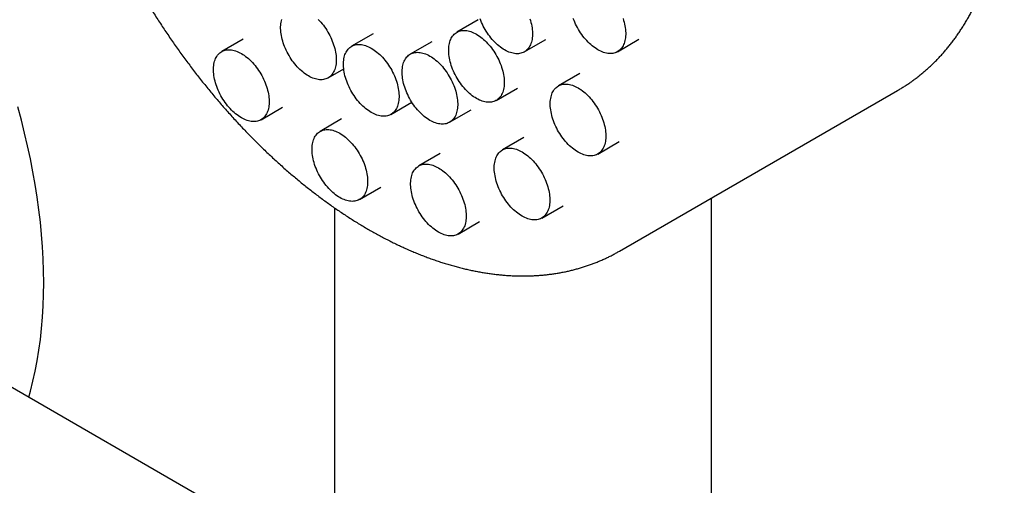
# Model space of a CAD drawing. Header units: millimetres. Extents: x 8 to 874, y 12 to 794.
# Tile 5 of 10: x 758 to 821, y 266 to 296. Entities that reach past the tile are written whole.
import ezdxf

# ---------------------------------------------------------------- set-up
doc = ezdxf.new("R2010")
doc.units = ezdxf.units.MM

msp = doc.modelspace()

# ---------------------------------------------------------------- linework, layer by layer
at = {"color": 7, "linetype": 'Continuous', "lineweight": 30}
for p, q in [((778.441, 260.602), (693.69, 309.528)), ((787.593, 295.874), (786.226, 295.085)), ((780.89, 294.986), (779.524, 294.197)), ((772.615, 294.649), (771.248, 293.86)), ((784.627, 294.484), (783.26, 293.695)), ((790.527, 293.838), (791.894, 294.627)), ((796.465, 293.85), (797.831, 294.639)), ((778.027, 292.182), (779.022, 292.757)), ((794.064, 292.463), (792.697, 291.674)), ((788.732, 290.745), (790.098, 291.534)), ((796.59, 281.154), (814.302, 291.379)), ((782.029, 289.857), (783.365, 290.628)), ((773.753, 289.52), (775.12, 290.309)), ((785.765, 289.355), (787.132, 290.144)), ((778.889, 289.569), (777.522, 288.78)), ((790.497, 288.386), (789.13, 287.597)), ((795.203, 287.334), (796.569, 288.123)), ((785.168, 287.37), (783.801, 286.581)), ((780.027, 284.441), (781.394, 285.23)), ((802.456, 207.102), (802.456, 284.54)), ((778.441, 283.908), (778.441, 207.102)), ((791.635, 283.258), (793.002, 284.047)), ((786.307, 282.242), (787.673, 283.031))]:
    msp.add_line(p, q, dxfattribs=at)
at = {"color": 7, "linetype": 'Continuous', "lineweight": 30, "flags": 128}
for points in [[(776.774, 292.306), (776.683, 292.362), (776.592, 292.422), (776.502, 292.488), (776.412, 292.559), (776.323, 292.634), (776.236, 292.714), (776.149, 292.799), (776.065, 292.887), (775.982, 292.98), (775.902, 293.076), (775.823, 293.175), (775.748, 293.277), (775.675, 293.383), (775.605, 293.491), (775.538, 293.601), (775.474, 293.713), (775.414, 293.827), (775.357, 293.942), (775.304, 294.059), (775.255, 294.176), (775.21, 294.294), (775.17, 294.411), (775.133, 294.529), (775.101, 294.646), (775.073, 294.762), (775.05, 294.878), (775.031, 294.992), (775.017, 295.104), (775.008, 295.214), (775.003, 295.322), (775.003, 295.427), (775.008, 295.53), (775.017, 295.629), (775.031, 295.725), (775.05, 295.818), (775.073, 295.906)], [(777.399, 295.906), (777.484, 295.817), (777.566, 295.725), (777.647, 295.629), (777.725, 295.53), (777.801, 295.427), (777.874, 295.322), (777.944, 295.214), (778.011, 295.104), (778.075, 294.991), (778.135, 294.877), (778.191, 294.762), (778.244, 294.646), (778.293, 294.529), (778.338, 294.411), (778.379, 294.293), (778.415, 294.176), (778.448, 294.058), (778.475, 293.942), (778.499, 293.827), (778.517, 293.713), (778.531, 293.601), (778.541, 293.49), (778.545, 293.383), (778.545, 293.277), (778.541, 293.175), (778.531, 293.075), (778.517, 292.979), (778.499, 292.887), (778.475, 292.798), (778.448, 292.714), (778.415, 292.634), (778.379, 292.559), (778.338, 292.488), (778.293, 292.422), (778.244, 292.362), (778.191, 292.306), (778.135, 292.256), (778.075, 292.212), (778.011, 292.173), (777.944, 292.14), (777.874, 292.113), (777.801, 292.092), (777.725, 292.077), (777.647, 292.068), (777.566, 292.065), (777.484, 292.068), (777.399, 292.077), (777.313, 292.092), (777.225, 292.113), (777.137, 292.14), (777.047, 292.173), (776.956, 292.212), (776.866, 292.256), (776.774, 292.306)], [(789.274, 293.962), (789.183, 294.018), (789.092, 294.078), (789.002, 294.144), (788.912, 294.215), (788.823, 294.29), (788.736, 294.37), (788.649, 294.455), (788.565, 294.543), (788.482, 294.636), (788.402, 294.732), (788.324, 294.831), (788.248, 294.933), (788.175, 295.039), (788.105, 295.147), (788.038, 295.257), (787.974, 295.369), (787.914, 295.483), (787.857, 295.598), (787.804, 295.715), (787.756, 295.832), (787.711, 295.95)], [(790.879, 295.949), (790.916, 295.832), (790.948, 295.714), (790.975, 295.598), (790.999, 295.483), (791.017, 295.369), (791.031, 295.257), (791.041, 295.146), (791.045, 295.039), (791.045, 294.933), (791.041, 294.831), (791.031, 294.731), (791.017, 294.635), (790.999, 294.543), (790.975, 294.454), (790.948, 294.37), (790.916, 294.29), (790.879, 294.215), (790.838, 294.144), (790.793, 294.078), (790.744, 294.018), (790.691, 293.962), (790.635, 293.912), (790.575, 293.868), (790.511, 293.829), (790.444, 293.796), (790.374, 293.769), (790.301, 293.748), (790.225, 293.733), (790.147, 293.724), (790.067, 293.721), (789.984, 293.724), (789.899, 293.733), (789.813, 293.748), (789.726, 293.769), (789.637, 293.796), (789.547, 293.829), (789.457, 293.868), (789.366, 293.912), (789.274, 293.962)], [(795.212, 293.974), (795.121, 294.03), (795.03, 294.09), (794.939, 294.156), (794.85, 294.227), (794.761, 294.302), (794.673, 294.382), (794.587, 294.467), (794.503, 294.555), (794.42, 294.647), (794.339, 294.743), (794.261, 294.843), (794.185, 294.945), (794.113, 295.051), (794.042, 295.159), (793.976, 295.269), (793.912, 295.381), (793.852, 295.495), (793.795, 295.61), (793.742, 295.727), (793.693, 295.844), (793.648, 295.961)], [(796.817, 295.961), (796.853, 295.844), (796.885, 295.726), (796.913, 295.61), (796.936, 295.495), (796.955, 295.381), (796.969, 295.269), (796.978, 295.158), (796.983, 295.05), (796.983, 294.945), (796.978, 294.843), (796.969, 294.743), (796.955, 294.647), (796.936, 294.555), (796.913, 294.466), (796.885, 294.382), (796.853, 294.302), (796.817, 294.227), (796.776, 294.156), (796.731, 294.09), (796.682, 294.03), (796.629, 293.974), (796.572, 293.924), (796.512, 293.88), (796.449, 293.841), (796.382, 293.808), (796.312, 293.781), (796.239, 293.76), (796.163, 293.745), (796.085, 293.736), (796.004, 293.733), (795.922, 293.736), (795.837, 293.745), (795.751, 293.76), (795.663, 293.781), (795.574, 293.808), (795.485, 293.841), (795.394, 293.88), (795.303, 293.924), (795.212, 293.974)], [(787.479, 290.869), (787.388, 290.924), (787.297, 290.985), (787.206, 291.051), (787.116, 291.121), (787.028, 291.197), (786.94, 291.277), (786.854, 291.361), (786.769, 291.45), (786.687, 291.542), (786.606, 291.638), (786.528, 291.737), (786.452, 291.84), (786.379, 291.945), (786.309, 292.053), (786.242, 292.163), (786.179, 292.276), (786.118, 292.39), (786.062, 292.505), (786.009, 292.621), (785.96, 292.738), (785.915, 292.856), (785.874, 292.974), (785.838, 293.091), (785.806, 293.209), (785.778, 293.325), (785.755, 293.44), (785.736, 293.554), (785.722, 293.666), (785.712, 293.777), (785.708, 293.885), (785.708, 293.99), (785.712, 294.092), (785.722, 294.192), (785.736, 294.288), (785.755, 294.38), (785.778, 294.469), (785.806, 294.553), (785.838, 294.633), (785.874, 294.708), (785.915, 294.779), (785.96, 294.845), (786.009, 294.905), (786.062, 294.961), (786.118, 295.011), (786.179, 295.055), (786.242, 295.094), (786.309, 295.127), (786.379, 295.154), (786.452, 295.175), (786.528, 295.19), (786.606, 295.199), (786.687, 295.202), (786.769, 295.199), (786.854, 295.19), (786.94, 295.175), (787.028, 295.154), (787.116, 295.127), (787.206, 295.094), (787.297, 295.055), (787.388, 295.011), (787.479, 294.961), (787.57, 294.905), (787.661, 294.845), (787.752, 294.779), (787.841, 294.708), (787.93, 294.633), (788.018, 294.553), (788.104, 294.468), (788.188, 294.38), (788.271, 294.288), (788.351, 294.192), (788.43, 294.092), (788.505, 293.99), (788.578, 293.884), (788.648, 293.776), (788.715, 293.666), (788.779, 293.554), (788.839, 293.44), (788.896, 293.325), (788.949, 293.208), (788.998, 293.091), (789.043, 292.974), (789.083, 292.856), (789.12, 292.738), (789.152, 292.621), (789.18, 292.505), (789.203, 292.389), (789.222, 292.275), (789.236, 292.163), (789.245, 292.053), (789.25, 291.945), (789.25, 291.84), (789.245, 291.737), (789.236, 291.638), (789.222, 291.542), (789.203, 291.449), (789.18, 291.361), (789.152, 291.277), (789.12, 291.197), (789.083, 291.121), (789.043, 291.051), (788.998, 290.985), (788.949, 290.924), (788.896, 290.869), (788.839, 290.819), (788.779, 290.775), (788.715, 290.736), (788.648, 290.703), (788.578, 290.676), (788.505, 290.655), (788.43, 290.64), (788.351, 290.631), (788.271, 290.628), (788.188, 290.631), (788.104, 290.64), (788.018, 290.655), (787.93, 290.676), (787.841, 290.703), (787.752, 290.736), (787.661, 290.775), (787.57, 290.819), (787.479, 290.869)], [(780.776, 289.981), (780.685, 290.036), (780.594, 290.097), (780.504, 290.163), (780.414, 290.233), (780.325, 290.309), (780.237, 290.389), (780.151, 290.473), (780.067, 290.562), (779.984, 290.654), (779.904, 290.75), (779.825, 290.85), (779.75, 290.952), (779.677, 291.057), (779.607, 291.165), (779.54, 291.276), (779.476, 291.388), (779.416, 291.502), (779.359, 291.617), (779.306, 291.733), (779.257, 291.85), (779.212, 291.968), (779.172, 292.086), (779.135, 292.204), (779.103, 292.321), (779.075, 292.437), (779.052, 292.552), (779.033, 292.666), (779.019, 292.778), (779.01, 292.889), (779.005, 292.997), (779.005, 293.102), (779.01, 293.204), (779.019, 293.304), (779.033, 293.4), (779.052, 293.492), (779.075, 293.581), (779.103, 293.665), (779.135, 293.745), (779.172, 293.82), (779.212, 293.891), (779.257, 293.957), (779.306, 294.018), (779.359, 294.073), (779.416, 294.123), (779.476, 294.167), (779.54, 294.206), (779.607, 294.239), (779.677, 294.266), (779.75, 294.287), (779.825, 294.302), (779.904, 294.311), (779.984, 294.314), (780.067, 294.311), (780.151, 294.302), (780.237, 294.287), (780.325, 294.266), (780.414, 294.239), (780.504, 294.206), (780.594, 294.167), (780.685, 294.123), (780.776, 294.073), (780.867, 294.017), (780.958, 293.957), (781.049, 293.891), (781.139, 293.82), (781.227, 293.745), (781.315, 293.665), (781.401, 293.58), (781.486, 293.492), (781.568, 293.4), (781.649, 293.304), (781.727, 293.204), (781.803, 293.102), (781.876, 292.996), (781.946, 292.888), (782.013, 292.778), (782.076, 292.666), (782.137, 292.552), (782.193, 292.437), (782.246, 292.32), (782.295, 292.203), (782.34, 292.086), (782.381, 291.968), (782.417, 291.85), (782.45, 291.733), (782.477, 291.617), (782.5, 291.501), (782.519, 291.387), (782.533, 291.275), (782.543, 291.165), (782.547, 291.057), (782.547, 290.952), (782.543, 290.849), (782.533, 290.75), (782.519, 290.654), (782.5, 290.562), (782.477, 290.473), (782.45, 290.389), (782.417, 290.309), (782.381, 290.233), (782.34, 290.163), (782.295, 290.097), (782.246, 290.036), (782.193, 289.981), (782.137, 289.931), (782.076, 289.887), (782.013, 289.848), (781.946, 289.815), (781.876, 289.788), (781.803, 289.767), (781.727, 289.752), (781.649, 289.743), (781.568, 289.74), (781.486, 289.743), (781.401, 289.752), (781.315, 289.767), (781.227, 289.788), (781.139, 289.815), (781.049, 289.848), (780.958, 289.887), (780.867, 289.931), (780.776, 289.981)], [(772.501, 289.644), (772.41, 289.699), (772.319, 289.76), (772.228, 289.826), (772.138, 289.897), (772.05, 289.972), (771.962, 290.052), (771.876, 290.136), (771.791, 290.225), (771.709, 290.317), (771.628, 290.413), (771.55, 290.513), (771.474, 290.615), (771.401, 290.72), (771.331, 290.828), (771.264, 290.939), (771.201, 291.051), (771.14, 291.165), (771.084, 291.28), (771.031, 291.396), (770.982, 291.514), (770.937, 291.631), (770.896, 291.749), (770.86, 291.867), (770.827, 291.984), (770.8, 292.1), (770.776, 292.215), (770.758, 292.329), (770.744, 292.442), (770.734, 292.552), (770.73, 292.66), (770.73, 292.765), (770.734, 292.868), (770.744, 292.967), (770.758, 293.063), (770.776, 293.155), (770.8, 293.244), (770.827, 293.328), (770.86, 293.408), (770.896, 293.484), (770.937, 293.554), (770.982, 293.62), (771.031, 293.681), (771.084, 293.736), (771.14, 293.786), (771.201, 293.83), (771.264, 293.869), (771.331, 293.902), (771.401, 293.929), (771.474, 293.95), (771.55, 293.965), (771.628, 293.974), (771.709, 293.977), (771.791, 293.974), (771.876, 293.965), (771.962, 293.95), (772.05, 293.929), (772.138, 293.902), (772.228, 293.869), (772.319, 293.83), (772.41, 293.786), (772.501, 293.736), (772.592, 293.68), (772.683, 293.62), (772.773, 293.554), (772.863, 293.483), (772.952, 293.408), (773.04, 293.328), (773.126, 293.244), (773.21, 293.155), (773.293, 293.063), (773.373, 292.967), (773.452, 292.867), (773.527, 292.765), (773.6, 292.659), (773.67, 292.551), (773.737, 292.441), (773.801, 292.329), (773.861, 292.215), (773.918, 292.1), (773.971, 291.983), (774.02, 291.866), (774.065, 291.749), (774.105, 291.631), (774.142, 291.513), (774.174, 291.396), (774.202, 291.28), (774.225, 291.164), (774.244, 291.051), (774.258, 290.938), (774.267, 290.828), (774.272, 290.72), (774.272, 290.615), (774.267, 290.512), (774.258, 290.413), (774.244, 290.317), (774.225, 290.225), (774.202, 290.136), (774.174, 290.052), (774.142, 289.972), (774.105, 289.896), (774.065, 289.826), (774.02, 289.76), (773.971, 289.699), (773.918, 289.644), (773.861, 289.594), (773.801, 289.55), (773.737, 289.511), (773.67, 289.478), (773.6, 289.451), (773.527, 289.43), (773.452, 289.415), (773.373, 289.406), (773.293, 289.403), (773.21, 289.406), (773.126, 289.415), (773.04, 289.43), (772.952, 289.451), (772.863, 289.478), (772.773, 289.511), (772.683, 289.55), (772.592, 289.594), (772.501, 289.644)], [(784.513, 289.479), (784.421, 289.535), (784.33, 289.595), (784.24, 289.661), (784.15, 289.732), (784.061, 289.807), (783.974, 289.887), (783.888, 289.972), (783.803, 290.06), (783.72, 290.152), (783.64, 290.248), (783.562, 290.348), (783.486, 290.45), (783.413, 290.556), (783.343, 290.664), (783.276, 290.774), (783.212, 290.886), (783.152, 291), (783.096, 291.115), (783.043, 291.232), (782.994, 291.349), (782.949, 291.466), (782.908, 291.584), (782.871, 291.702), (782.839, 291.819), (782.812, 291.935), (782.788, 292.051), (782.77, 292.165), (782.756, 292.277), (782.746, 292.387), (782.741, 292.495), (782.741, 292.6), (782.746, 292.703), (782.756, 292.802), (782.77, 292.898), (782.788, 292.99), (782.812, 293.079), (782.839, 293.163), (782.871, 293.243), (782.908, 293.319), (782.949, 293.389), (782.994, 293.455), (783.043, 293.516), (783.096, 293.571), (783.152, 293.621), (783.212, 293.665), (783.276, 293.704), (783.343, 293.737), (783.413, 293.764), (783.486, 293.785), (783.562, 293.8), (783.64, 293.809), (783.72, 293.812), (783.803, 293.809), (783.888, 293.8), (783.974, 293.785), (784.061, 293.764), (784.15, 293.737), (784.24, 293.704), (784.33, 293.665), (784.421, 293.621), (784.513, 293.571), (784.604, 293.516), (784.695, 293.455), (784.785, 293.389), (784.875, 293.319), (784.964, 293.243), (785.051, 293.163), (785.138, 293.079), (785.222, 292.99), (785.305, 292.898), (785.385, 292.802), (785.463, 292.702), (785.539, 292.6), (785.612, 292.495), (785.682, 292.387), (785.749, 292.276), (785.813, 292.164), (785.873, 292.05), (785.93, 291.935), (785.982, 291.819), (786.031, 291.701), (786.076, 291.584), (786.117, 291.466), (786.154, 291.348), (786.186, 291.231), (786.214, 291.115), (786.237, 291), (786.256, 290.886), (786.27, 290.774), (786.279, 290.663), (786.284, 290.555), (786.284, 290.45), (786.279, 290.348), (786.27, 290.248), (786.256, 290.152), (786.237, 290.06), (786.214, 289.971), (786.186, 289.887), (786.154, 289.807), (786.117, 289.732), (786.076, 289.661), (786.031, 289.595), (785.982, 289.534), (785.93, 289.479), (785.873, 289.429), (785.813, 289.385), (785.749, 289.346), (785.682, 289.313), (785.612, 289.286), (785.539, 289.265), (785.463, 289.25), (785.385, 289.241), (785.305, 289.238), (785.222, 289.241), (785.138, 289.25), (785.051, 289.265), (784.964, 289.286), (784.875, 289.313), (784.785, 289.346), (784.695, 289.385), (784.604, 289.429), (784.513, 289.479)], [(793.95, 287.458), (793.859, 287.513), (793.768, 287.574), (793.677, 287.64), (793.587, 287.711), (793.499, 287.786), (793.411, 287.866), (793.325, 287.95), (793.24, 288.039), (793.158, 288.131), (793.077, 288.227), (792.999, 288.327), (792.923, 288.429), (792.85, 288.535), (792.78, 288.642), (792.713, 288.753), (792.65, 288.865), (792.589, 288.979), (792.533, 289.094), (792.48, 289.21), (792.431, 289.328), (792.386, 289.445), (792.345, 289.563), (792.309, 289.681), (792.277, 289.798), (792.249, 289.914), (792.226, 290.029), (792.207, 290.143), (792.193, 290.256), (792.183, 290.366), (792.179, 290.474), (792.179, 290.579), (792.183, 290.682), (792.193, 290.781), (792.207, 290.877), (792.226, 290.969), (792.249, 291.058), (792.277, 291.142), (792.309, 291.222), (792.345, 291.298), (792.386, 291.368), (792.431, 291.434), (792.48, 291.495), (792.533, 291.55), (792.589, 291.6), (792.65, 291.644), (792.713, 291.683), (792.78, 291.716), (792.85, 291.743), (792.923, 291.764), (792.999, 291.779), (793.077, 291.788), (793.158, 291.791), (793.24, 291.788), (793.325, 291.779), (793.411, 291.764), (793.499, 291.743), (793.587, 291.716), (793.677, 291.683), (793.768, 291.644), (793.859, 291.6), (793.95, 291.55), (794.041, 291.494), (794.132, 291.434), (794.223, 291.368), (794.312, 291.297), (794.401, 291.222), (794.489, 291.142), (794.575, 291.058), (794.659, 290.969), (794.742, 290.877), (794.822, 290.781), (794.901, 290.681), (794.976, 290.579), (795.049, 290.473), (795.119, 290.365), (795.186, 290.255), (795.25, 290.143), (795.31, 290.029), (795.367, 289.914), (795.42, 289.797), (795.469, 289.68), (795.514, 289.563), (795.554, 289.445), (795.591, 289.327), (795.623, 289.21), (795.651, 289.094), (795.674, 288.978), (795.693, 288.865), (795.707, 288.752), (795.716, 288.642), (795.721, 288.534), (795.721, 288.429), (795.716, 288.326), (795.707, 288.227), (795.693, 288.131), (795.674, 288.039), (795.651, 287.95), (795.623, 287.866), (795.591, 287.786), (795.554, 287.71), (795.514, 287.64), (795.469, 287.574), (795.42, 287.513), (795.367, 287.458), (795.31, 287.408), (795.25, 287.364), (795.186, 287.325), (795.119, 287.292), (795.049, 287.265), (794.976, 287.244), (794.901, 287.229), (794.822, 287.22), (794.742, 287.217), (794.659, 287.22), (794.575, 287.229), (794.489, 287.244), (794.401, 287.265), (794.312, 287.292), (794.223, 287.325), (794.132, 287.364), (794.041, 287.408), (793.95, 287.458)], [(758.958, 271.85), (759.064, 272.233), (759.224, 272.866), (759.367, 273.513), (759.493, 274.174), (759.603, 274.848), (759.696, 275.535), (759.772, 276.234), (759.831, 276.945), (759.874, 277.667), (759.899, 278.4), (759.908, 279.143), (759.899, 279.896), (759.874, 280.658), (759.831, 281.429), (759.772, 282.208), (759.696, 282.995), (759.603, 283.789), (759.493, 284.59), (759.367, 285.397), (759.224, 286.209), (759.064, 287.026), (758.888, 287.848), (758.696, 288.673), (758.488, 289.502), (758.264, 290.333)], [(778.775, 284.565), (778.683, 284.62), (778.592, 284.681), (778.502, 284.746), (778.412, 284.817), (778.323, 284.893), (778.236, 284.973), (778.15, 285.057), (778.065, 285.145), (777.983, 285.238), (777.902, 285.334), (777.824, 285.433), (777.748, 285.536), (777.675, 285.641), (777.605, 285.749), (777.538, 285.859), (777.474, 285.971), (777.414, 286.085), (777.358, 286.201), (777.305, 286.317), (777.256, 286.434), (777.211, 286.552), (777.17, 286.67), (777.133, 286.787), (777.101, 286.904), (777.074, 287.021), (777.05, 287.136), (777.032, 287.25), (777.018, 287.362), (777.008, 287.472), (777.004, 287.58), (777.004, 287.686), (777.008, 287.788), (777.018, 287.888), (777.032, 287.984), (777.05, 288.076), (777.074, 288.164), (777.101, 288.249), (777.133, 288.329), (777.17, 288.404), (777.211, 288.475), (777.256, 288.541), (777.305, 288.601), (777.358, 288.657), (777.414, 288.706), (777.474, 288.751), (777.538, 288.79), (777.605, 288.822), (777.675, 288.85), (777.748, 288.871), (777.824, 288.886), (777.902, 288.895), (777.983, 288.898), (778.065, 288.895), (778.15, 288.886), (778.236, 288.871), (778.323, 288.849), (778.412, 288.822), (778.502, 288.789), (778.592, 288.751), (778.683, 288.706), (778.775, 288.656), (778.866, 288.601), (778.957, 288.54), (779.047, 288.475), (779.137, 288.404), (779.226, 288.329), (779.313, 288.248), (779.4, 288.164), (779.484, 288.076), (779.567, 287.983), (779.647, 287.887), (779.725, 287.788), (779.801, 287.685), (779.874, 287.58), (779.944, 287.472), (780.011, 287.362), (780.075, 287.25), (780.135, 287.136), (780.192, 287.02), (780.245, 286.904), (780.294, 286.787), (780.338, 286.669), (780.379, 286.552), (780.416, 286.434), (780.448, 286.317), (780.476, 286.2), (780.499, 286.085), (780.518, 285.971), (780.532, 285.859), (780.541, 285.749), (780.546, 285.641), (780.546, 285.535), (780.541, 285.433), (780.532, 285.334), (780.518, 285.238), (780.499, 285.145), (780.476, 285.057), (780.448, 284.972), (780.416, 284.892), (780.379, 284.817), (780.338, 284.746), (780.294, 284.681), (780.245, 284.62), (780.192, 284.565), (780.135, 284.515), (780.075, 284.47), (780.011, 284.432), (779.944, 284.399), (779.874, 284.372), (779.801, 284.351), (779.725, 284.335), (779.647, 284.326), (779.567, 284.323), (779.484, 284.326), (779.4, 284.335), (779.313, 284.351), (779.226, 284.372), (779.137, 284.399), (779.047, 284.432), (778.957, 284.47), (778.866, 284.515), (778.775, 284.565)], [(790.383, 283.382), (790.292, 283.437), (790.201, 283.498), (790.11, 283.563), (790.02, 283.634), (789.932, 283.71), (789.844, 283.79), (789.758, 283.874), (789.673, 283.962), (789.591, 284.055), (789.51, 284.151), (789.432, 284.25), (789.356, 284.353), (789.283, 284.458), (789.213, 284.566), (789.146, 284.676), (789.083, 284.788), (789.022, 284.902), (788.966, 285.018), (788.913, 285.134), (788.864, 285.251), (788.819, 285.369), (788.778, 285.487), (788.742, 285.604), (788.71, 285.721), (788.682, 285.838), (788.659, 285.953), (788.64, 286.067), (788.626, 286.179), (788.616, 286.289), (788.612, 286.397), (788.612, 286.503), (788.616, 286.605), (788.626, 286.705), (788.64, 286.801), (788.659, 286.893), (788.682, 286.981), (788.71, 287.066), (788.742, 287.146), (788.778, 287.221), (788.819, 287.292), (788.864, 287.358), (788.913, 287.418), (788.966, 287.474), (789.022, 287.523), (789.083, 287.568), (789.146, 287.607), (789.213, 287.639), (789.283, 287.666), (789.356, 287.688), (789.432, 287.703), (789.51, 287.712), (789.591, 287.715), (789.673, 287.712), (789.758, 287.703), (789.844, 287.688), (789.932, 287.666), (790.02, 287.639), (790.11, 287.606), (790.201, 287.568), (790.292, 287.523), (790.383, 287.473), (790.474, 287.418), (790.565, 287.357), (790.655, 287.292), (790.745, 287.221), (790.834, 287.145), (790.922, 287.065), (791.008, 286.981), (791.092, 286.893), (791.175, 286.8), (791.255, 286.704), (791.334, 286.605), (791.409, 286.502), (791.482, 286.397), (791.552, 286.289), (791.619, 286.179), (791.683, 286.067), (791.743, 285.953), (791.8, 285.837), (791.853, 285.721), (791.902, 285.604), (791.947, 285.486), (791.987, 285.368), (792.024, 285.251), (792.056, 285.134), (792.084, 285.017), (792.107, 284.902), (792.126, 284.788), (792.14, 284.676), (792.149, 284.566), (792.154, 284.458), (792.154, 284.352), (792.149, 284.25), (792.14, 284.151), (792.126, 284.055), (792.107, 283.962), (792.084, 283.874), (792.056, 283.789), (792.024, 283.709), (791.987, 283.634), (791.947, 283.563), (791.902, 283.497), (791.853, 283.437), (791.8, 283.382), (791.743, 283.332), (791.683, 283.287), (791.619, 283.249), (791.552, 283.216), (791.482, 283.189), (791.409, 283.167), (791.334, 283.152), (791.255, 283.143), (791.175, 283.14), (791.092, 283.143), (791.008, 283.152), (790.922, 283.168), (790.834, 283.189), (790.745, 283.216), (790.655, 283.249), (790.565, 283.287), (790.474, 283.332), (790.383, 283.382)], [(785.054, 282.366), (784.963, 282.421), (784.872, 282.482), (784.781, 282.547), (784.692, 282.618), (784.603, 282.694), (784.515, 282.774), (784.429, 282.858), (784.345, 282.946), (784.262, 283.039), (784.181, 283.135), (784.103, 283.234), (784.027, 283.337), (783.954, 283.442), (783.884, 283.55), (783.817, 283.66), (783.754, 283.772), (783.694, 283.886), (783.637, 284.002), (783.584, 284.118), (783.535, 284.235), (783.49, 284.353), (783.449, 284.471), (783.413, 284.588), (783.381, 284.705), (783.353, 284.822), (783.33, 284.937), (783.311, 285.051), (783.297, 285.163), (783.288, 285.273), (783.283, 285.381), (783.283, 285.487), (783.288, 285.589), (783.297, 285.688), (783.311, 285.784), (783.33, 285.877), (783.353, 285.965), (783.381, 286.05), (783.413, 286.13), (783.449, 286.205), (783.49, 286.276), (783.535, 286.342), (783.584, 286.402), (783.637, 286.458), (783.694, 286.507), (783.754, 286.552), (783.817, 286.59), (783.884, 286.623), (783.954, 286.65), (784.027, 286.672), (784.103, 286.687), (784.181, 286.696), (784.262, 286.699), (784.345, 286.696), (784.429, 286.687), (784.515, 286.671), (784.603, 286.65), (784.692, 286.623), (784.781, 286.59), (784.872, 286.552), (784.963, 286.507), (785.054, 286.457), (785.145, 286.402), (785.236, 286.341), (785.327, 286.276), (785.416, 286.205), (785.505, 286.129), (785.593, 286.049), (785.679, 285.965), (785.763, 285.877), (785.846, 285.784), (785.927, 285.688), (786.005, 285.589), (786.081, 285.486), (786.154, 285.381), (786.224, 285.273), (786.291, 285.163), (786.354, 285.051), (786.414, 284.937), (786.471, 284.821), (786.524, 284.705), (786.573, 284.588), (786.618, 284.47), (786.659, 284.352), (786.695, 284.235), (786.727, 284.118), (786.755, 284.001), (786.778, 283.886), (786.797, 283.772), (786.811, 283.66), (786.82, 283.55), (786.825, 283.442), (786.825, 283.336), (786.82, 283.234), (786.811, 283.135), (786.797, 283.039), (786.778, 282.946), (786.755, 282.858), (786.727, 282.773), (786.695, 282.693), (786.659, 282.618), (786.618, 282.547), (786.573, 282.481), (786.524, 282.421), (786.471, 282.365), (786.414, 282.316), (786.354, 282.271), (786.291, 282.233), (786.224, 282.2), (786.154, 282.173), (786.081, 282.151), (786.005, 282.136), (785.927, 282.127), (785.846, 282.124), (785.763, 282.127), (785.679, 282.136), (785.593, 282.152), (785.505, 282.173), (785.416, 282.2), (785.327, 282.233), (785.236, 282.271), (785.145, 282.316), (785.054, 282.366)]]:
    msp.add_lwpolyline(points, dxfattribs=at)
at = {"color": 7, "linetype": 'Continuous', "lineweight": 30}
for points, knots in [([(814.301, 291.378), (814.303, 291.379), (814.38, 291.423), (814.53, 291.513), (814.75, 291.65), (814.967, 291.793), (815.181, 291.94), (815.391, 292.093), (815.599, 292.25), (815.803, 292.412), (816.004, 292.58), (816.201, 292.752), (816.395, 292.929), (816.586, 293.111), (816.774, 293.298), (816.958, 293.49), (817.139, 293.687), (817.316, 293.888), (817.489, 294.094), (817.659, 294.305), (817.825, 294.521), (817.988, 294.741), (818.147, 294.966), (818.302, 295.196), (818.453, 295.43), (818.601, 295.668), (818.745, 295.911), (818.884, 296.159), (819.02, 296.411), (819.152, 296.667), (819.279, 296.928), (819.403, 297.192), (819.522, 297.461), (819.637, 297.734), (819.749, 298.012), (819.855, 298.293), (819.958, 298.578), (820.056, 298.866), (820.15, 299.159), (820.24, 299.455), (820.325, 299.755), (820.406, 300.059), (820.483, 300.366), (820.555, 300.676), (820.623, 300.99), (820.686, 301.307), (820.745, 301.627), (820.799, 301.951), (820.849, 302.277), (820.894, 302.606), (820.935, 302.938), (820.972, 303.273), (821.004, 303.611), (821.031, 303.951), (821.054, 304.294), (821.073, 304.64), (821.087, 304.987), (821.097, 305.337), (821.102, 305.69), (821.103, 306.045), (821.099, 306.401), (821.091, 306.76), (821.079, 307.121), (821.062, 307.483), (821.04, 307.848), (821.015, 308.214), (820.985, 308.582), (820.95, 308.951), (820.912, 309.322), (820.869, 309.695), (820.821, 310.069), (820.77, 310.444), (820.714, 310.82), (820.654, 311.198), (820.589, 311.577), (820.521, 311.957), (820.448, 312.337), (820.371, 312.719), (820.29, 313.101), (820.205, 313.484), (820.116, 313.868), (820.022, 314.253), (819.925, 314.638), (819.823, 315.023), (819.718, 315.409), (819.608, 315.795), (819.495, 316.181), (819.377, 316.568), (819.256, 316.955), (819.131, 317.341), (819.002, 317.728), (818.869, 318.114), (818.732, 318.501), (818.591, 318.887), (818.447, 319.272), (818.299, 319.658), (818.148, 320.042), (817.992, 320.427), (817.833, 320.81), (817.671, 321.193), (817.505, 321.575), (817.335, 321.957), (817.162, 322.337), (816.986, 322.717), (816.806, 323.095), (816.622, 323.472), (816.436, 323.848), (816.246, 324.223), (816.052, 324.596), (815.856, 324.969), (815.656, 325.339), (815.453, 325.708), (815.247, 326.076), (815.038, 326.441), (814.826, 326.805), (814.611, 327.167), (814.393, 327.528), (814.172, 327.886), (813.948, 328.242), (813.721, 328.596), (813.492, 328.948), (813.26, 329.298), (813.025, 329.645), (812.787, 329.99), (812.547, 330.333), (812.304, 330.673), (812.058, 331.011), (811.811, 331.346), (811.56, 331.678), (811.308, 332.007), (811.053, 332.334), (810.795, 332.658), (810.536, 332.979), (810.274, 333.296), (810.01, 333.611), (809.744, 333.923), (809.475, 334.231), (809.205, 334.536), (808.933, 334.838), (808.659, 335.136), (808.383, 335.431), (808.105, 335.723), (807.826, 336.011), (807.544, 336.295), (807.262, 336.576), (806.977, 336.853), (806.691, 337.126), (806.403, 337.395), (806.114, 337.661), (805.823, 337.922), (805.531, 338.18), (805.238, 338.433), (804.944, 338.683), (804.648, 338.928), (804.351, 339.169), (804.053, 339.406), (803.754, 339.638), (803.454, 339.866), (803.152, 340.09), (802.85, 340.309), (802.548, 340.523), (802.244, 340.733), (801.94, 340.939), (801.635, 341.14), (801.329, 341.336), (801.023, 341.527), (800.716, 341.714), (800.409, 341.895), (800.101, 342.072), (799.793, 342.244), (799.485, 342.411), (799.176, 342.573), (798.867, 342.73), (798.559, 342.881), (798.25, 343.028), (797.941, 343.169), (797.632, 343.305), (797.323, 343.436), (797.015, 343.562), (796.707, 343.682), (796.399, 343.797), (796.092, 343.906), (795.785, 344.01), (795.479, 344.108), (795.173, 344.201), (794.868, 344.289), (794.564, 344.37), (794.26, 344.447), (793.958, 344.517), (793.656, 344.582), (793.356, 344.642), (793.057, 344.695), (792.759, 344.743), (792.462, 344.786), (792.167, 344.822), (791.873, 344.853), (791.58, 344.878), (791.29, 344.898), (791.001, 344.912), (790.713, 344.92), (790.428, 344.922), (790.144, 344.919), (789.862, 344.91), (789.583, 344.895), (789.305, 344.875), (789.03, 344.849), (788.756, 344.818), (788.485, 344.781), (788.217, 344.738), (787.95, 344.69), (787.687, 344.636), (787.425, 344.577), (787.166, 344.513), (786.91, 344.443), (786.656, 344.368), (786.405, 344.287), (786.157, 344.201), (785.911, 344.109), (785.668, 344.013), (785.428, 343.911), (785.191, 343.804), (784.956, 343.691), (784.725, 343.574), (784.507, 343.457), (784.369, 343.378), (784.305, 343.341)], [0, 0, 0, 0, 0.000113, 0.004401, 0.00869, 0.012979, 0.017269, 0.021561, 0.025855, 0.030154, 0.034456, 0.038763, 0.043075, 0.047393, 0.051718, 0.056049, 0.060389, 0.064736, 0.069091, 0.073455, 0.077828, 0.082209, 0.086601, 0.091001, 0.095411, 0.099831, 0.10426, 0.108699, 0.113147, 0.117604, 0.122069, 0.126544, 0.131027, 0.135518, 0.140017, 0.144523, 0.149037, 0.153557, 0.158083, 0.162616, 0.167153, 0.171696, 0.176244, 0.180796, 0.185352, 0.189912, 0.194474, 0.19904, 0.203608, 0.208178, 0.212751, 0.217325, 0.2219, 0.226476, 0.231054, 0.235632, 0.24021, 0.244789, 0.249368, 0.253946, 0.258525, 0.263103, 0.267681, 0.272258, 0.276834, 0.28141, 0.285985, 0.290559, 0.295132, 0.299704, 0.304275, 0.308845, 0.313414, 0.317982, 0.322549, 0.327115, 0.331679, 0.336243, 0.340806, 0.345367, 0.349927, 0.354487, 0.359045, 0.363602, 0.368158, 0.372714, 0.377268, 0.381821, 0.386374, 0.390925, 0.395476, 0.400026, 0.404575, 0.409124, 0.413671, 0.418218, 0.422765, 0.42731, 0.431855, 0.4364, 0.440944, 0.445487, 0.450031, 0.454573, 0.459116, 0.463658, 0.468199, 0.472741, 0.477282, 0.481823, 0.486364, 0.490905, 0.495445, 0.499986, 0.504527, 0.509067, 0.513608, 0.518149, 0.52269, 0.527231, 0.531772, 0.536314, 0.540856, 0.545398, 0.54994, 0.554483, 0.559027, 0.56357, 0.568115, 0.572659, 0.577205, 0.581751, 0.586297, 0.590845, 0.595393, 0.599941, 0.604491, 0.609041, 0.613593, 0.618145, 0.622698, 0.627251, 0.631806, 0.636362, 0.640919, 0.645477, 0.650036, 0.654596, 0.659157, 0.66372, 0.668283, 0.672848, 0.677414, 0.68198, 0.686549, 0.691118, 0.695688, 0.70026, 0.704833, 0.709406, 0.713981, 0.718557, 0.723134, 0.727712, 0.732291, 0.73687, 0.741451, 0.746032, 0.750613, 0.755195, 0.759777, 0.76436, 0.768942, 0.773525, 0.778107, 0.782688, 0.787268, 0.791848, 0.796426, 0.801002, 0.805577, 0.81015, 0.81472, 0.819287, 0.823851, 0.828412, 0.832968, 0.837521, 0.842068, 0.846611, 0.851148, 0.855679, 0.860204, 0.864722, 0.869233, 0.873736, 0.878232, 0.882719, 0.887198, 0.891668, 0.896129, 0.900581, 0.905023, 0.909456, 0.913879, 0.918293, 0.922696, 0.927091, 0.931475, 0.935851, 0.940217, 0.944575, 0.948924, 0.953265, 0.957598, 0.961924, 0.966244, 0.970557, 0.974865, 0.979168, 0.983467, 0.987763, 0.992055, 0.996346, 1, 1, 1, 1]), ([(766.595, 333.118), (766.592, 333.117), (766.515, 333.073), (766.365, 332.982), (766.144, 332.845), (765.928, 332.703), (765.714, 332.556), (765.503, 332.403), (765.296, 332.246), (765.092, 332.083), (764.891, 331.916), (764.693, 331.744), (764.499, 331.566), (764.308, 331.384), (764.121, 331.197), (763.937, 331.005), (763.756, 330.809), (763.579, 330.607), (763.405, 330.401), (763.235, 330.19), (763.069, 329.975), (762.907, 329.755), (762.748, 329.53), (762.593, 329.3), (762.441, 329.066), (762.294, 328.827), (762.15, 328.584), (762.01, 328.337), (761.875, 328.085), (761.743, 327.829), (761.615, 327.568), (761.492, 327.303), (761.372, 327.034), (761.257, 326.761), (761.146, 326.484), (761.039, 326.203), (760.937, 325.918), (760.838, 325.629), (760.744, 325.337), (760.655, 325.04), (760.569, 324.74), (760.489, 324.437), (760.412, 324.13), (760.34, 323.819), (760.272, 323.506), (760.209, 323.189), (760.15, 322.868), (760.096, 322.545), (760.046, 322.219), (760, 321.89), (759.959, 321.557), (759.923, 321.222), (759.891, 320.885), (759.863, 320.544), (759.84, 320.202), (759.822, 319.856), (759.808, 319.508), (759.798, 319.158), (759.793, 318.806), (759.792, 318.451), (759.795, 318.094), (759.804, 317.736), (759.816, 317.375), (759.833, 317.012), (759.854, 316.648), (759.88, 316.282), (759.91, 315.914), (759.944, 315.544), (759.983, 315.173), (760.026, 314.801), (760.073, 314.427), (760.125, 314.052), (760.181, 313.675), (760.241, 313.298), (760.305, 312.919), (760.374, 312.539), (760.447, 312.158), (760.523, 311.777), (760.605, 311.394), (760.69, 311.011), (760.779, 310.627), (760.872, 310.243), (760.97, 309.858), (761.071, 309.473), (761.177, 309.087), (761.287, 308.701), (761.4, 308.314), (761.517, 307.928), (761.639, 307.541), (761.764, 307.154), (761.893, 306.768), (762.026, 306.381), (762.163, 305.995), (762.303, 305.609), (762.448, 305.223), (762.595, 304.838), (762.747, 304.453), (762.902, 304.069), (763.061, 303.685), (763.224, 303.302), (763.39, 302.92), (763.559, 302.539), (763.733, 302.159), (763.909, 301.779), (764.089, 301.401), (764.272, 301.024), (764.459, 300.647), (764.649, 300.273), (764.842, 299.899), (765.039, 299.527), (765.239, 299.157), (765.441, 298.788), (765.647, 298.42), (765.856, 298.054), (766.069, 297.69), (766.284, 297.328), (766.502, 296.968), (766.723, 296.61), (766.947, 296.254), (767.173, 295.899), (767.403, 295.548), (767.635, 295.198), (767.87, 294.85), (768.108, 294.505), (768.348, 294.163), (768.591, 293.823), (768.836, 293.485), (769.084, 293.15), (769.334, 292.818), (769.587, 292.488), (769.842, 292.162), (770.099, 291.838), (770.359, 291.517), (770.621, 291.199), (770.885, 290.885), (771.151, 290.573), (771.419, 290.265), (771.689, 289.959), (771.962, 289.658), (772.236, 289.359), (772.512, 289.064), (772.789, 288.773), (773.069, 288.485), (773.35, 288.2), (773.633, 287.92), (773.918, 287.643), (774.204, 287.37), (774.492, 287.1), (774.781, 286.835), (775.071, 286.573), (775.363, 286.316), (775.657, 286.062), (775.951, 285.813), (776.247, 285.568), (776.544, 285.327), (776.842, 285.09), (777.141, 284.858), (777.441, 284.63), (777.742, 284.406), (778.044, 284.187), (778.347, 283.972), (778.651, 283.762), (778.955, 283.557), (779.26, 283.356), (779.566, 283.16), (779.872, 282.969), (780.179, 282.782), (780.486, 282.6), (780.794, 282.424), (781.102, 282.252), (781.41, 282.085), (781.719, 281.923), (782.027, 281.766), (782.336, 281.614), (782.645, 281.468), (782.954, 281.327), (783.263, 281.19), (783.571, 281.06), (783.88, 280.934), (784.188, 280.814), (784.495, 280.699), (784.803, 280.59), (785.11, 280.486), (785.416, 280.387), (785.722, 280.294), (786.027, 280.207), (786.331, 280.125), (786.634, 280.049), (786.937, 279.978), (787.238, 279.913), (787.539, 279.854), (787.838, 279.8), (788.136, 279.752), (788.433, 279.71), (788.728, 279.673), (789.022, 279.642), (789.314, 279.617), (789.605, 279.598), (789.894, 279.584), (790.181, 279.576), (790.467, 279.574), (790.751, 279.577), (791.032, 279.586), (791.312, 279.6), (791.59, 279.621), (791.865, 279.646), (792.138, 279.678), (792.409, 279.715), (792.678, 279.758), (792.944, 279.806), (793.208, 279.859), (793.47, 279.918), (793.728, 279.983), (793.985, 280.053), (794.239, 280.128), (794.49, 280.209), (794.738, 280.295), (794.984, 280.386), (795.227, 280.483), (795.467, 280.585), (795.704, 280.692), (795.938, 280.804), (796.17, 280.922), (796.387, 281.038), (796.525, 281.117), (796.589, 281.154)], [0, 0, 0, 0, 0.000132, 0.00442, 0.008709, 0.012997, 0.017288, 0.02158, 0.025874, 0.030173, 0.034475, 0.038782, 0.043094, 0.047412, 0.051737, 0.056069, 0.060408, 0.064755, 0.06911, 0.073474, 0.077847, 0.082229, 0.08662, 0.091021, 0.095431, 0.099851, 0.10428, 0.108718, 0.113166, 0.117623, 0.122089, 0.126564, 0.131047, 0.135538, 0.140037, 0.144543, 0.149057, 0.153577, 0.158103, 0.162636, 0.167173, 0.171716, 0.176264, 0.180816, 0.185372, 0.189932, 0.194494, 0.19906, 0.203628, 0.208199, 0.212771, 0.217345, 0.22192, 0.226497, 0.231074, 0.235652, 0.24023, 0.244809, 0.249388, 0.253967, 0.258545, 0.263123, 0.267701, 0.272278, 0.276855, 0.28143, 0.286005, 0.290579, 0.295152, 0.299725, 0.304296, 0.308866, 0.313435, 0.318003, 0.32257, 0.327136, 0.3317, 0.336264, 0.340827, 0.345388, 0.349948, 0.354508, 0.359066, 0.363623, 0.36818, 0.372735, 0.377289, 0.381843, 0.386395, 0.390947, 0.395497, 0.400047, 0.404597, 0.409145, 0.413693, 0.41824, 0.422786, 0.427332, 0.431877, 0.436422, 0.440966, 0.445509, 0.450052, 0.454595, 0.459137, 0.46368, 0.468221, 0.472763, 0.477304, 0.481845, 0.486386, 0.490927, 0.495467, 0.500008, 0.504549, 0.509089, 0.51363, 0.518171, 0.522712, 0.527253, 0.531795, 0.536336, 0.540878, 0.54542, 0.549963, 0.554506, 0.559049, 0.563593, 0.568137, 0.572682, 0.577227, 0.581773, 0.58632, 0.590867, 0.595415, 0.599964, 0.604514, 0.609064, 0.613615, 0.618167, 0.62272, 0.627274, 0.631829, 0.636385, 0.640942, 0.6455, 0.650059, 0.654619, 0.65918, 0.663743, 0.668306, 0.672871, 0.677437, 0.682004, 0.686572, 0.691141, 0.695712, 0.700283, 0.704856, 0.70943, 0.714005, 0.718581, 0.723158, 0.727735, 0.732314, 0.736894, 0.741474, 0.746055, 0.750637, 0.755219, 0.759801, 0.764384, 0.768966, 0.773548, 0.77813, 0.782712, 0.787292, 0.791872, 0.79645, 0.801026, 0.805601, 0.810174, 0.814744, 0.819311, 0.823875, 0.828436, 0.832993, 0.837545, 0.842093, 0.846635, 0.851172, 0.855703, 0.860228, 0.864746, 0.869257, 0.873761, 0.878256, 0.882744, 0.887223, 0.891693, 0.896154, 0.900606, 0.905048, 0.909481, 0.913904, 0.918317, 0.922721, 0.927115, 0.9315, 0.935875, 0.940242, 0.944599, 0.948949, 0.95329, 0.957623, 0.961949, 0.966269, 0.970582, 0.97489, 0.979194, 0.983493, 0.987788, 0.992081, 0.996371, 1, 1, 1, 1])]:
    msp.add_open_spline(points, degree=3, knots=knots, dxfattribs=at)

doc.saveas('drawing.dxf')
